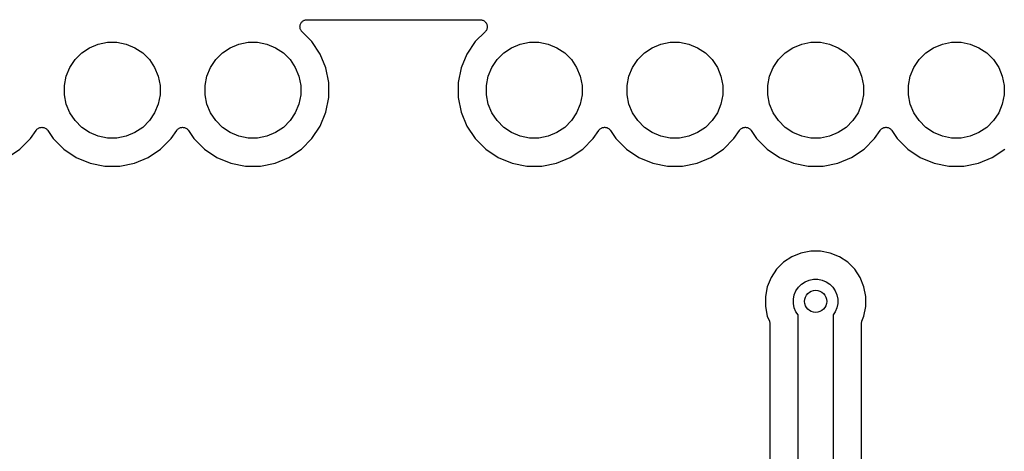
# Model space of a CAD drawing. Extents: x 4.65 to 8.55, y -5.31 to -3.29.
# Tile 25 of 29: x 6.93 to 7.63, y -3.61 to -3.3. Entities that reach past the tile are written whole.
import ezdxf

# ---------------------------------------------------------------- set-up
doc = ezdxf.new("R2010")
doc.units = 0
doc.header["$MEASUREMENT"] = 0
doc.layers.add('BLACK', color=7, linetype='CONTINUOUS')

msp = doc.modelspace()

# ---------------------------------------------------------------- linework, layer by layer
at = {"layer": 'BLACK', "linetype": 'CONTINUOUS'}
for p, q in [((7.13354, -3.30398), (7.13369, -3.30352)), ((7.13369, -3.30352), (7.13383, -3.30306)), ((7.13383, -3.30306), (7.13383, -3.30305)), ((7.13383, -3.30305), (7.13384, -3.30305)), ((7.13384, -3.30305), (7.13407, -3.30263)), ((7.13407, -3.30263), (7.13429, -3.3022)), ((7.13429, -3.3022), (7.1343, -3.3022)), ((7.1343, -3.30219), (7.13461, -3.30182)), ((7.1343, -3.3022), (7.1343, -3.30219)), ((7.13461, -3.30182), (7.13492, -3.30145)), ((7.13492, -3.30145), (7.13493, -3.30144)), ((7.13492, -3.30145), (7.13492, -3.30145)), ((7.13493, -3.30144), (7.1353, -3.30114)), ((7.1353, -3.30114), (7.13567, -3.30084)), ((7.13567, -3.30084), (7.13568, -3.30083)), ((7.13568, -3.30083), (7.13569, -3.30083)), ((7.13569, -3.30083), (7.13611, -3.3006)), ((7.13611, -3.3006), (7.13653, -3.30038)), ((7.13653, -3.30038), (7.13654, -3.30037)), ((7.13654, -3.30037), (7.13655, -3.30037)), ((7.13655, -3.30037), (7.13701, -3.30023)), ((7.13701, -3.30023), (7.13747, -3.3001)), ((7.13747, -3.3001), (7.13748, -3.30009)), ((7.13748, -3.30009), (7.13796, -3.30005)), ((7.13748, -3.30009), (7.13748, -3.30009)), ((7.13796, -3.30005), (7.13844, -3.3)), ((7.13844, -3.3), (7.26156, -3.3)), ((7.26156, -3.3), (7.26161, -3.3)), ((7.26161, -3.3), (7.26161, -3.3)), ((7.26161, -3.3), (7.26161, -3.3)), ((7.26161, -3.3), (7.26163, -3.3)), ((7.26163, -3.3), (7.26211, -3.30005)), ((7.26211, -3.30005), (7.26258, -3.30011)), ((7.26258, -3.30011), (7.26259, -3.30011)), ((7.26259, -3.30011), (7.2626, -3.30011)), ((7.2626, -3.30011), (7.26306, -3.30025)), ((7.26306, -3.30025), (7.26352, -3.3004)), ((7.26352, -3.3004), (7.26352, -3.3004)), ((7.26352, -3.3004), (7.26353, -3.3004)), ((7.26353, -3.3004), (7.26395, -3.30063)), ((7.26395, -3.30063), (7.26437, -3.30086)), ((7.26437, -3.30086), (7.26438, -3.30087)), ((7.26438, -3.30087), (7.26439, -3.30087)), ((7.26439, -3.30087), (7.26475, -3.30118)), ((7.26475, -3.30118), (7.26512, -3.30149)), ((7.26512, -3.30149), (7.26513, -3.3015)), ((7.26513, -3.3015), (7.26513, -3.3015)), ((7.26513, -3.3015), (7.26543, -3.30187)), ((7.26543, -3.30187), (7.26574, -3.30225)), ((7.26574, -3.30225), (7.26574, -3.30226)), ((7.26574, -3.30226), (7.26575, -3.30226)), ((7.26575, -3.30226), (7.26597, -3.30269)), ((7.26597, -3.30269), (7.26619, -3.30311)), ((7.26619, -3.30311), (7.26619, -3.30312)), ((7.26619, -3.30312), (7.2662, -3.30313)), ((7.2662, -3.30313), (7.26633, -3.30359)), ((7.26633, -3.30359), (7.26647, -3.30405)), ((7.13344, -3.30495), (7.13349, -3.30447)), ((7.13344, -3.30496), (7.13344, -3.30495)), ((7.13344, -3.30497), (7.13344, -3.30496)), ((7.13348, -3.30544), (7.13344, -3.30497)), ((7.13352, -3.30592), (7.13348, -3.30544)), ((7.13349, -3.30447), (7.13354, -3.30399)), ((7.13353, -3.30593), (7.13352, -3.30592)), ((7.13353, -3.30594), (7.13353, -3.30593)), ((7.13366, -3.30639), (7.13353, -3.30594)), ((7.13354, -3.30399), (7.13354, -3.30398)), ((7.13354, -3.30399), (7.13354, -3.30399)), ((7.1338, -3.30686), (7.13366, -3.30639)), ((7.1338, -3.30687), (7.1338, -3.30686)), ((7.1338, -3.30686), (7.1338, -3.30686)), ((7.13402, -3.3073), (7.1338, -3.30687)), ((7.13425, -3.30772), (7.13402, -3.3073)), ((7.13425, -3.30773), (7.13425, -3.30772)), ((7.13425, -3.30774), (7.13425, -3.30773)), ((7.13456, -3.30811), (7.13425, -3.30774)), ((7.13485, -3.30849), (7.13456, -3.30811)), ((7.13487, -3.3085), (7.13485, -3.30849)), ((7.1349, -3.30854), (7.13487, -3.3085)), ((7.13487, -3.3085), (7.13487, -3.3085)), ((7.13487, -3.3085), (7.13487, -3.3085)), ((7.14194, -3.31558), (7.1349, -3.30854)), ((7.2651, -3.30854), (7.25806, -3.31558)), ((7.2654, -3.30816), (7.2651, -3.30854)), ((7.26571, -3.3078), (7.2654, -3.30816)), ((7.26572, -3.30778), (7.26571, -3.30779)), ((7.26571, -3.30779), (7.26571, -3.3078)), ((7.26594, -3.30737), (7.26572, -3.30778)), ((7.26617, -3.30694), (7.26594, -3.30737)), ((7.26618, -3.30692), (7.26617, -3.30693)), ((7.26617, -3.30693), (7.26617, -3.30694)), ((7.26632, -3.30647), (7.26618, -3.30692)), ((7.26646, -3.30601), (7.26632, -3.30647)), ((7.26651, -3.30551), (7.26646, -3.30599)), ((7.26646, -3.30599), (7.26646, -3.306)), ((7.26646, -3.306), (7.26646, -3.30601)), ((7.26647, -3.30405), (7.26647, -3.30405)), ((7.26647, -3.30405), (7.26647, -3.30406)), ((7.26647, -3.30406), (7.26652, -3.30454)), ((7.26656, -3.30503), (7.26651, -3.30551)), ((7.26652, -3.30454), (7.26656, -3.30502)), ((7.26656, -3.30502), (7.26656, -3.30503)), ((7.26656, -3.30503), (7.26656, -3.30503)), ((6.98389, -3.31987), (6.99008, -3.31731)), ((6.99008, -3.31731), (6.99665, -3.316)), ((6.99665, -3.316), (7.00335, -3.316)), ((7.00335, -3.316), (7.00992, -3.31731)), ((7.00992, -3.31731), (7.01611, -3.31987)), ((7.08389, -3.31987), (7.09008, -3.31731)), ((7.09008, -3.31731), (7.09665, -3.316)), ((7.09665, -3.316), (7.10335, -3.316)), ((7.10335, -3.316), (7.10992, -3.31731)), ((7.10992, -3.31731), (7.11611, -3.31987)), ((7.14785, -3.32442), (7.14194, -3.31558)), ((7.25806, -3.31558), (7.25215, -3.32442)), ((7.28389, -3.31987), (7.29008, -3.31731)), ((7.29008, -3.31731), (7.29665, -3.316)), ((7.29665, -3.316), (7.30335, -3.316)), ((7.30335, -3.316), (7.30992, -3.31731)), ((7.30992, -3.31731), (7.31611, -3.31987)), ((7.38389, -3.31987), (7.39008, -3.31731)), ((7.39008, -3.31731), (7.39665, -3.316)), ((7.39665, -3.316), (7.40335, -3.316)), ((7.40335, -3.316), (7.40992, -3.31731)), ((7.40992, -3.31731), (7.41611, -3.31987)), ((7.48389, -3.31987), (7.49008, -3.31731)), ((7.49008, -3.31731), (7.49665, -3.316)), ((7.49665, -3.316), (7.50335, -3.316)), ((7.50335, -3.316), (7.50992, -3.31731)), ((7.50992, -3.31731), (7.51611, -3.31987)), ((7.58389, -3.31987), (7.59008, -3.31731)), ((7.59008, -3.31731), (7.59665, -3.316)), ((7.59665, -3.316), (7.60335, -3.316)), ((7.60335, -3.316), (7.60992, -3.31731)), ((7.60992, -3.31731), (7.61611, -3.31987)), ((6.97359, -3.32833), (6.97833, -3.32359)), ((6.97833, -3.32359), (6.98389, -3.31987)), ((7.01611, -3.31987), (7.02167, -3.32359)), ((7.02167, -3.32359), (7.02641, -3.32833)), ((7.07359, -3.32833), (7.07833, -3.32359)), ((7.07833, -3.32359), (7.08389, -3.31987)), ((7.11611, -3.31987), (7.12167, -3.32359)), ((7.12167, -3.32359), (7.12641, -3.32833)), ((7.15192, -3.33425), (7.14785, -3.32442)), ((7.25215, -3.32442), (7.24808, -3.33425)), ((7.27359, -3.32833), (7.27833, -3.32359)), ((7.27833, -3.32359), (7.28389, -3.31987)), ((7.31611, -3.31987), (7.32167, -3.32359)), ((7.32167, -3.32359), (7.32641, -3.32833)), ((7.37359, -3.32833), (7.37833, -3.32359)), ((7.37833, -3.32359), (7.38389, -3.31987)), ((7.41611, -3.31987), (7.42167, -3.32359)), ((7.42167, -3.32359), (7.42641, -3.32833)), ((7.47359, -3.32833), (7.47833, -3.32359)), ((7.47833, -3.32359), (7.48389, -3.31987)), ((7.51611, -3.31987), (7.52167, -3.32359)), ((7.52167, -3.32359), (7.52641, -3.32833)), ((7.57359, -3.32833), (7.57833, -3.32359)), ((7.57833, -3.32359), (7.58389, -3.31987)), ((7.61611, -3.31987), (7.62167, -3.32359)), ((7.62167, -3.32359), (7.62641, -3.32833)), ((6.96987, -3.33389), (6.97359, -3.32833)), ((7.02641, -3.32833), (7.03013, -3.33389)), ((7.06987, -3.33389), (7.07359, -3.32833)), ((7.12641, -3.32833), (7.13013, -3.33389)), ((7.26987, -3.33389), (7.27359, -3.32833)), ((7.32641, -3.32833), (7.33013, -3.33389)), ((7.36987, -3.33389), (7.37359, -3.32833)), ((7.42641, -3.32833), (7.43013, -3.33389)), ((7.46987, -3.33389), (7.47359, -3.32833)), ((7.52641, -3.32833), (7.53013, -3.33389)), ((7.56987, -3.33389), (7.57359, -3.32833)), ((7.62641, -3.32833), (7.63013, -3.33389)), ((6.96731, -3.34008), (6.96987, -3.33389)), ((7.03013, -3.33389), (7.03269, -3.34008)), ((7.06731, -3.34008), (7.06987, -3.33389)), ((7.13013, -3.33389), (7.13269, -3.34008)), ((7.154, -3.34468), (7.15192, -3.33425)), ((7.24808, -3.33425), (7.246, -3.34468)), ((7.26731, -3.34008), (7.26987, -3.33389)), ((7.33013, -3.33389), (7.33269, -3.34008)), ((7.36731, -3.34008), (7.36987, -3.33389)), ((7.43013, -3.33389), (7.43269, -3.34008)), ((7.46731, -3.34008), (7.46987, -3.33389)), ((7.53013, -3.33389), (7.53269, -3.34008)), ((7.56731, -3.34008), (7.56987, -3.33389)), ((7.63013, -3.33389), (7.63269, -3.34008)), ((6.966, -3.34665), (6.96731, -3.34008)), ((7.03269, -3.34008), (7.034, -3.34665)), ((7.066, -3.34665), (7.06731, -3.34008)), ((7.13269, -3.34008), (7.134, -3.34665)), ((7.154, -3.35532), (7.154, -3.34468)), ((7.246, -3.34468), (7.246, -3.35532)), ((7.266, -3.34665), (7.26731, -3.34008)), ((7.33269, -3.34008), (7.334, -3.34665)), ((7.366, -3.34665), (7.36731, -3.34008)), ((7.43269, -3.34008), (7.434, -3.34665)), ((7.466, -3.34665), (7.46731, -3.34008)), ((7.53269, -3.34008), (7.534, -3.34665)), ((7.566, -3.34665), (7.56731, -3.34008)), ((7.63269, -3.34008), (7.634, -3.34665)), ((6.966, -3.35335), (6.966, -3.34665)), ((7.034, -3.34665), (7.034, -3.35335)), ((7.066, -3.35335), (7.066, -3.34665)), ((7.134, -3.34665), (7.134, -3.35335)), ((7.266, -3.35335), (7.266, -3.34665)), ((7.334, -3.34665), (7.334, -3.35335)), ((7.366, -3.35335), (7.366, -3.34665)), ((7.434, -3.34665), (7.434, -3.35335)), ((7.466, -3.35335), (7.466, -3.34665)), ((7.534, -3.34665), (7.534, -3.35335)), ((7.566, -3.35335), (7.566, -3.34665)), ((7.634, -3.34665), (7.634, -3.35335)), ((6.96731, -3.35992), (6.966, -3.35335)), ((7.034, -3.35335), (7.03269, -3.35992)), ((7.06731, -3.35992), (7.066, -3.35335)), ((7.134, -3.35335), (7.13269, -3.35992)), ((7.15192, -3.36575), (7.154, -3.35532)), ((7.246, -3.35532), (7.24808, -3.36575)), ((7.26731, -3.35992), (7.266, -3.35335)), ((7.334, -3.35335), (7.33269, -3.35992)), ((7.36731, -3.35992), (7.366, -3.35335)), ((7.434, -3.35335), (7.43269, -3.35992)), ((7.46731, -3.35992), (7.466, -3.35335)), ((7.534, -3.35335), (7.53269, -3.35992)), ((7.56731, -3.35992), (7.566, -3.35335)), ((7.634, -3.35335), (7.63269, -3.35992)), ((6.96987, -3.36611), (6.96731, -3.35992)), ((6.97359, -3.37167), (6.96987, -3.36611)), ((7.03013, -3.36611), (7.02641, -3.37167)), ((7.03269, -3.35992), (7.03013, -3.36611)), ((7.06987, -3.36611), (7.06731, -3.35992)), ((7.07359, -3.37167), (7.06987, -3.36611)), ((7.13013, -3.36611), (7.12641, -3.37167)), ((7.13269, -3.35992), (7.13013, -3.36611)), ((7.14785, -3.37558), (7.15192, -3.36575)), ((7.24808, -3.36575), (7.25215, -3.37558)), ((7.26987, -3.36611), (7.26731, -3.35992)), ((7.27359, -3.37167), (7.26987, -3.36611)), ((7.33013, -3.36611), (7.32641, -3.37167)), ((7.33269, -3.35992), (7.33013, -3.36611)), ((7.36987, -3.36611), (7.36731, -3.35992)), ((7.37359, -3.37167), (7.36987, -3.36611)), ((7.43013, -3.36611), (7.42641, -3.37167)), ((7.43269, -3.35992), (7.43013, -3.36611)), ((7.46987, -3.36611), (7.46731, -3.35992)), ((7.47359, -3.37167), (7.46987, -3.36611)), ((7.53013, -3.36611), (7.52641, -3.37167)), ((7.53269, -3.35992), (7.53013, -3.36611)), ((7.56987, -3.36611), (7.56731, -3.35992)), ((7.57359, -3.37167), (7.56987, -3.36611)), ((7.63013, -3.36611), (7.62641, -3.37167)), ((7.63269, -3.35992), (7.63013, -3.36611)), ((6.97833, -3.37641), (6.97359, -3.37167)), ((7.02641, -3.37167), (7.02167, -3.37641)), ((7.07833, -3.37641), (7.07359, -3.37167)), ((7.12641, -3.37167), (7.12167, -3.37641)), ((7.27833, -3.37641), (7.27359, -3.37167)), ((7.32641, -3.37167), (7.32167, -3.37641)), ((7.37833, -3.37641), (7.37359, -3.37167)), ((7.42641, -3.37167), (7.42167, -3.37641)), ((7.47833, -3.37641), (7.47359, -3.37167)), ((7.52641, -3.37167), (7.52167, -3.37641)), ((7.57833, -3.37641), (7.57359, -3.37167)), ((7.62641, -3.37167), (7.62167, -3.37641)), ((6.94194, -3.38442), (6.94584, -3.37859)), ((6.94584, -3.37859), (6.94587, -3.37855)), ((6.94587, -3.37855), (6.94588, -3.37853)), ((6.94587, -3.37855), (6.94587, -3.37855)), ((6.94587, -3.37855), (6.94587, -3.37855)), ((6.94588, -3.37853), (6.94619, -3.37816)), ((6.94619, -3.37816), (6.94649, -3.3778)), ((6.94649, -3.3778), (6.9465, -3.3778)), ((6.9465, -3.3778), (6.94651, -3.37779)), ((6.94651, -3.37779), (6.94689, -3.37749)), ((6.94689, -3.37749), (6.94725, -3.37719)), ((6.94725, -3.37719), (6.94726, -3.37718)), ((6.94726, -3.37718), (6.94727, -3.37718)), ((6.94727, -3.37718), (6.94769, -3.37696)), ((6.94769, -3.37696), (6.94811, -3.37674)), ((6.94811, -3.37674), (6.94813, -3.37673)), ((6.94813, -3.37673), (6.94814, -3.37673)), ((6.94814, -3.37673), (6.94859, -3.3766)), ((6.94859, -3.3766), (6.94905, -3.37646)), ((6.94905, -3.37646), (6.94906, -3.37646)), ((6.94906, -3.37646), (6.94908, -3.37645)), ((6.94908, -3.37645), (6.94955, -3.37641)), ((6.94955, -3.37641), (6.95002, -3.37637)), ((6.95002, -3.37637), (6.95003, -3.37637)), ((6.95003, -3.37637), (6.95005, -3.37637)), ((6.95005, -3.37637), (6.95052, -3.37642)), ((6.95052, -3.37642), (6.95099, -3.37647)), ((6.95099, -3.37647), (6.95101, -3.37647)), ((6.95101, -3.37647), (6.95102, -3.37647)), ((6.95102, -3.37647), (6.95147, -3.37661)), ((6.95147, -3.37661), (6.95193, -3.37675)), ((6.95193, -3.37675), (6.95194, -3.37676)), ((6.95194, -3.37676), (6.95195, -3.37676)), ((6.95195, -3.37676), (6.95237, -3.37699)), ((6.95237, -3.37699), (6.95279, -3.37721)), ((6.95279, -3.37721), (6.9528, -3.37722)), ((6.9528, -3.37722), (6.95281, -3.37723)), ((6.95281, -3.37723), (6.95317, -3.37753)), ((6.95317, -3.37753), (6.95354, -3.37783)), ((6.95354, -3.37783), (6.95355, -3.37784)), ((6.95355, -3.37784), (6.95356, -3.37785)), ((6.95356, -3.37785), (6.95386, -3.37822)), ((6.95386, -3.37822), (6.95416, -3.37859)), ((6.95416, -3.37859), (6.95806, -3.38442)), ((6.98389, -3.38013), (6.97833, -3.37641)), ((6.99008, -3.38269), (6.98389, -3.38013)), ((7.01611, -3.38013), (7.00992, -3.38269)), ((7.02167, -3.37641), (7.01611, -3.38013)), ((7.04194, -3.38442), (7.04584, -3.37859)), ((7.04584, -3.37859), (7.04587, -3.37855)), ((7.04587, -3.37855), (7.04588, -3.37853)), ((7.04587, -3.37855), (7.04587, -3.37855)), ((7.04587, -3.37855), (7.04587, -3.37855)), ((7.04588, -3.37853), (7.04619, -3.37816)), ((7.04619, -3.37816), (7.04649, -3.3778)), ((7.04649, -3.3778), (7.0465, -3.3778)), ((7.0465, -3.3778), (7.04651, -3.37779)), ((7.04651, -3.37779), (7.04689, -3.37749)), ((7.04689, -3.37749), (7.04725, -3.37719)), ((7.04725, -3.37719), (7.04726, -3.37718)), ((7.04726, -3.37718), (7.04727, -3.37718)), ((7.04727, -3.37718), (7.04769, -3.37696)), ((7.04769, -3.37696), (7.04811, -3.37674)), ((7.04811, -3.37674), (7.04813, -3.37673)), ((7.04813, -3.37673), (7.04814, -3.37673)), ((7.04814, -3.37673), (7.04859, -3.3766)), ((7.04859, -3.3766), (7.04905, -3.37646)), ((7.04905, -3.37646), (7.04906, -3.37646)), ((7.04906, -3.37646), (7.04908, -3.37645)), ((7.04908, -3.37645), (7.04955, -3.37641)), ((7.04955, -3.37641), (7.05002, -3.37637)), ((7.05002, -3.37637), (7.05003, -3.37637)), ((7.05003, -3.37637), (7.05005, -3.37637)), ((7.05005, -3.37637), (7.05052, -3.37642)), ((7.05052, -3.37642), (7.05099, -3.37647)), ((7.05099, -3.37647), (7.05101, -3.37647)), ((7.05101, -3.37647), (7.05102, -3.37647)), ((7.05102, -3.37647), (7.05147, -3.37661)), ((7.05147, -3.37661), (7.05193, -3.37675)), ((7.05193, -3.37675), (7.05194, -3.37676)), ((7.05194, -3.37676), (7.05195, -3.37676)), ((7.05195, -3.37676), (7.05237, -3.37699)), ((7.05237, -3.37699), (7.05279, -3.37721)), ((7.05279, -3.37721), (7.0528, -3.37722)), ((7.0528, -3.37722), (7.05281, -3.37723)), ((7.05281, -3.37723), (7.05317, -3.37753)), ((7.05317, -3.37753), (7.05354, -3.37783)), ((7.05354, -3.37783), (7.05355, -3.37784)), ((7.05355, -3.37784), (7.05356, -3.37785)), ((7.05356, -3.37785), (7.05386, -3.37822)), ((7.05386, -3.37822), (7.05416, -3.37859)), ((7.05416, -3.37859), (7.05806, -3.38442)), ((7.08389, -3.38013), (7.07833, -3.37641)), ((7.09008, -3.38269), (7.08389, -3.38013)), ((7.11611, -3.38013), (7.10992, -3.38269)), ((7.12167, -3.37641), (7.11611, -3.38013)), ((7.14194, -3.38442), (7.14785, -3.37558)), ((7.25215, -3.37558), (7.25806, -3.38442)), ((7.28389, -3.38013), (7.27833, -3.37641)), ((7.29008, -3.38269), (7.28389, -3.38013)), ((7.31611, -3.38013), (7.30992, -3.38269)), ((7.32167, -3.37641), (7.31611, -3.38013)), ((7.34194, -3.38442), (7.34584, -3.37859)), ((7.34584, -3.37859), (7.34587, -3.37855)), ((7.34587, -3.37855), (7.34588, -3.37853)), ((7.34587, -3.37855), (7.34587, -3.37855)), ((7.34587, -3.37855), (7.34587, -3.37855)), ((7.34588, -3.37853), (7.34619, -3.37816)), ((7.34619, -3.37816), (7.34649, -3.3778)), ((7.34649, -3.3778), (7.3465, -3.3778)), ((7.3465, -3.3778), (7.34651, -3.37779)), ((7.34651, -3.37779), (7.34689, -3.37749)), ((7.34689, -3.37749), (7.34725, -3.37719)), ((7.34725, -3.37719), (7.34726, -3.37718)), ((7.34726, -3.37718), (7.34727, -3.37718)), ((7.34727, -3.37718), (7.34769, -3.37696)), ((7.34769, -3.37696), (7.34811, -3.37674)), ((7.34811, -3.37674), (7.34813, -3.37673)), ((7.34813, -3.37673), (7.34814, -3.37673)), ((7.34814, -3.37673), (7.34859, -3.3766)), ((7.34859, -3.3766), (7.34905, -3.37646)), ((7.34905, -3.37646), (7.34906, -3.37646)), ((7.34906, -3.37646), (7.34908, -3.37645)), ((7.34908, -3.37645), (7.34955, -3.37641)), ((7.34955, -3.37641), (7.35002, -3.37637)), ((7.35002, -3.37637), (7.35003, -3.37637)), ((7.35003, -3.37637), (7.35005, -3.37637)), ((7.35005, -3.37637), (7.35052, -3.37642)), ((7.35052, -3.37642), (7.35099, -3.37647)), ((7.35099, -3.37647), (7.35101, -3.37647)), ((7.35101, -3.37647), (7.35102, -3.37647)), ((7.35102, -3.37647), (7.35147, -3.37661)), ((7.35147, -3.37661), (7.35193, -3.37675)), ((7.35193, -3.37675), (7.35194, -3.37676)), ((7.35194, -3.37676), (7.35195, -3.37676)), ((7.35195, -3.37676), (7.35237, -3.37699)), ((7.35237, -3.37699), (7.35279, -3.37721)), ((7.35279, -3.37721), (7.3528, -3.37722)), ((7.3528, -3.37722), (7.35281, -3.37723)), ((7.35281, -3.37723), (7.35317, -3.37753)), ((7.35317, -3.37753), (7.35354, -3.37783)), ((7.35354, -3.37783), (7.35355, -3.37784)), ((7.35355, -3.37784), (7.35356, -3.37785)), ((7.35356, -3.37785), (7.35386, -3.37822)), ((7.35386, -3.37822), (7.35416, -3.37859)), ((7.35416, -3.37859), (7.35806, -3.38442)), ((7.38389, -3.38013), (7.37833, -3.37641)), ((7.39008, -3.38269), (7.38389, -3.38013)), ((7.41611, -3.38013), (7.40992, -3.38269)), ((7.42167, -3.37641), (7.41611, -3.38013)), ((7.44194, -3.38442), (7.44584, -3.37859)), ((7.44584, -3.37859), (7.44587, -3.37855)), ((7.44587, -3.37855), (7.44588, -3.37853)), ((7.44587, -3.37855), (7.44587, -3.37855)), ((7.44587, -3.37855), (7.44587, -3.37855)), ((7.44588, -3.37853), (7.44619, -3.37816)), ((7.44619, -3.37816), (7.44649, -3.3778)), ((7.44649, -3.3778), (7.4465, -3.3778)), ((7.4465, -3.3778), (7.44651, -3.37779)), ((7.44651, -3.37779), (7.44689, -3.37749)), ((7.44689, -3.37749), (7.44725, -3.37719)), ((7.44725, -3.37719), (7.44726, -3.37718)), ((7.44726, -3.37718), (7.44727, -3.37718)), ((7.44727, -3.37718), (7.44769, -3.37696)), ((7.44769, -3.37696), (7.44811, -3.37674)), ((7.44811, -3.37674), (7.44813, -3.37673)), ((7.44813, -3.37673), (7.44814, -3.37673)), ((7.44814, -3.37673), (7.44859, -3.3766)), ((7.44859, -3.3766), (7.44905, -3.37646)), ((7.44905, -3.37646), (7.44906, -3.37646)), ((7.44906, -3.37646), (7.44908, -3.37645)), ((7.44908, -3.37645), (7.44955, -3.37641)), ((7.44955, -3.37641), (7.45002, -3.37637)), ((7.45002, -3.37637), (7.45003, -3.37637)), ((7.45003, -3.37637), (7.45005, -3.37637)), ((7.45005, -3.37637), (7.45052, -3.37642)), ((7.45052, -3.37642), (7.45099, -3.37647)), ((7.45099, -3.37647), (7.45101, -3.37647)), ((7.45101, -3.37647), (7.45102, -3.37647)), ((7.45102, -3.37647), (7.45147, -3.37661)), ((7.45147, -3.37661), (7.45193, -3.37675)), ((7.45193, -3.37675), (7.45194, -3.37676)), ((7.45194, -3.37676), (7.45195, -3.37676)), ((7.45195, -3.37676), (7.45237, -3.37699)), ((7.45237, -3.37699), (7.45279, -3.37721)), ((7.45279, -3.37721), (7.4528, -3.37722)), ((7.4528, -3.37722), (7.45281, -3.37723)), ((7.45281, -3.37723), (7.45317, -3.37753)), ((7.45317, -3.37753), (7.45354, -3.37783)), ((7.45354, -3.37783), (7.45355, -3.37784)), ((7.45355, -3.37784), (7.45356, -3.37785)), ((7.45356, -3.37785), (7.45386, -3.37822)), ((7.45386, -3.37822), (7.45416, -3.37859)), ((7.45416, -3.37859), (7.45806, -3.38442)), ((7.48389, -3.38013), (7.47833, -3.37641)), ((7.49008, -3.38269), (7.48389, -3.38013)), ((7.51611, -3.38013), (7.50992, -3.38269)), ((7.52167, -3.37641), (7.51611, -3.38013)), ((7.54194, -3.38442), (7.54584, -3.37859)), ((7.54584, -3.37859), (7.54587, -3.37855)), ((7.54587, -3.37855), (7.54588, -3.37853)), ((7.54587, -3.37855), (7.54587, -3.37855)), ((7.54587, -3.37855), (7.54587, -3.37855)), ((7.54588, -3.37853), (7.54619, -3.37816)), ((7.54619, -3.37816), (7.54649, -3.3778)), ((7.54649, -3.3778), (7.5465, -3.3778)), ((7.5465, -3.3778), (7.54651, -3.37779)), ((7.54651, -3.37779), (7.54689, -3.37749)), ((7.54689, -3.37749), (7.54725, -3.37719)), ((7.54725, -3.37719), (7.54726, -3.37718)), ((7.54726, -3.37718), (7.54727, -3.37718)), ((7.54727, -3.37718), (7.54769, -3.37696)), ((7.54769, -3.37696), (7.54811, -3.37674)), ((7.54811, -3.37674), (7.54813, -3.37673)), ((7.54813, -3.37673), (7.54814, -3.37673)), ((7.54814, -3.37673), (7.54859, -3.3766)), ((7.54859, -3.3766), (7.54905, -3.37646)), ((7.54905, -3.37646), (7.54906, -3.37646)), ((7.54906, -3.37646), (7.54908, -3.37645)), ((7.54908, -3.37645), (7.54955, -3.37641)), ((7.54955, -3.37641), (7.55002, -3.37637)), ((7.55002, -3.37637), (7.55003, -3.37637)), ((7.55003, -3.37637), (7.55005, -3.37637)), ((7.55005, -3.37637), (7.55052, -3.37642)), ((7.55052, -3.37642), (7.55099, -3.37647)), ((7.55099, -3.37647), (7.55101, -3.37647)), ((7.55101, -3.37647), (7.55102, -3.37647)), ((7.55102, -3.37647), (7.55147, -3.37661)), ((7.55147, -3.37661), (7.55193, -3.37675)), ((7.55193, -3.37675), (7.55194, -3.37676)), ((7.55194, -3.37676), (7.55195, -3.37676)), ((7.55195, -3.37676), (7.55237, -3.37699)), ((7.55237, -3.37699), (7.55279, -3.37721)), ((7.55279, -3.37721), (7.5528, -3.37722)), ((7.5528, -3.37722), (7.55281, -3.37723)), ((7.55281, -3.37723), (7.55317, -3.37753)), ((7.55317, -3.37753), (7.55354, -3.37783)), ((7.55354, -3.37783), (7.55355, -3.37784)), ((7.55355, -3.37784), (7.55356, -3.37785)), ((7.55356, -3.37785), (7.55386, -3.37822)), ((7.55386, -3.37822), (7.55416, -3.37859)), ((7.55416, -3.37859), (7.55806, -3.38442)), ((7.58389, -3.38013), (7.57833, -3.37641)), ((7.59008, -3.38269), (7.58389, -3.38013)), ((7.61611, -3.38013), (7.60992, -3.38269)), ((7.62167, -3.37641), (7.61611, -3.38013)), ((6.93442, -3.39194), (6.94194, -3.38442)), ((6.95806, -3.38442), (6.96558, -3.39194)), ((6.99665, -3.384), (6.99008, -3.38269)), ((7.00335, -3.384), (6.99665, -3.384)), ((7.00992, -3.38269), (7.00335, -3.384)), ((7.03442, -3.39194), (7.04194, -3.38442)), ((7.05806, -3.38442), (7.06558, -3.39194)), ((7.09665, -3.384), (7.09008, -3.38269)), ((7.10335, -3.384), (7.09665, -3.384)), ((7.10992, -3.38269), (7.10335, -3.384)), ((7.13442, -3.39194), (7.14194, -3.38442)), ((7.25806, -3.38442), (7.26558, -3.39194)), ((7.29665, -3.384), (7.29008, -3.38269)), ((7.30335, -3.384), (7.29665, -3.384)), ((7.30992, -3.38269), (7.30335, -3.384)), ((7.33442, -3.39194), (7.34194, -3.38442)), ((7.35806, -3.38442), (7.36558, -3.39194)), ((7.39665, -3.384), (7.39008, -3.38269)), ((7.40335, -3.384), (7.39665, -3.384)), ((7.40992, -3.38269), (7.40335, -3.384)), ((7.43442, -3.39194), (7.44194, -3.38442)), ((7.45806, -3.38442), (7.46558, -3.39194)), ((7.49665, -3.384), (7.49008, -3.38269)), ((7.50335, -3.384), (7.49665, -3.384)), ((7.50992, -3.38269), (7.50335, -3.384)), ((7.53442, -3.39194), (7.54194, -3.38442)), ((7.55806, -3.38442), (7.56558, -3.39194)), ((7.59665, -3.384), (7.59008, -3.38269)), ((7.60335, -3.384), (7.59665, -3.384)), ((7.60992, -3.38269), (7.60335, -3.384)), ((6.92558, -3.39785), (6.93442, -3.39194)), ((6.96558, -3.39194), (6.97442, -3.39785)), ((7.02558, -3.39785), (7.03442, -3.39194)), ((7.06558, -3.39194), (7.07442, -3.39785)), ((7.12558, -3.39785), (7.13442, -3.39194)), ((7.26558, -3.39194), (7.27442, -3.39785)), ((7.32558, -3.39785), (7.33442, -3.39194)), ((7.36558, -3.39194), (7.37442, -3.39785)), ((7.42558, -3.39785), (7.43442, -3.39194)), ((7.46558, -3.39194), (7.47442, -3.39785)), ((7.52558, -3.39785), (7.53442, -3.39194)), ((7.56558, -3.39194), (7.57442, -3.39785)), ((7.62558, -3.39785), (7.63442, -3.39194)), ((6.97442, -3.39785), (6.98425, -3.40192)), ((7.01575, -3.40192), (7.02558, -3.39785)), ((7.07442, -3.39785), (7.08425, -3.40192)), ((7.11575, -3.40192), (7.12558, -3.39785)), ((7.27442, -3.39785), (7.28425, -3.40192)), ((7.31575, -3.40192), (7.32558, -3.39785)), ((7.37442, -3.39785), (7.38425, -3.40192)), ((7.41575, -3.40192), (7.42558, -3.39785)), ((7.47442, -3.39785), (7.48425, -3.40192)), ((7.51575, -3.40192), (7.52558, -3.39785)), ((7.57442, -3.39785), (7.58425, -3.40192)), ((7.61575, -3.40192), (7.62558, -3.39785)), ((6.98425, -3.40192), (6.99468, -3.404)), ((6.99468, -3.404), (7.00532, -3.404)), ((7.00532, -3.404), (7.01575, -3.40192)), ((7.08425, -3.40192), (7.09468, -3.404)), ((7.09468, -3.404), (7.10532, -3.404)), ((7.10532, -3.404), (7.11575, -3.40192)), ((7.28425, -3.40192), (7.29468, -3.404)), ((7.29468, -3.404), (7.30532, -3.404)), ((7.30532, -3.404), (7.31575, -3.40192)), ((7.38425, -3.40192), (7.39468, -3.404)), ((7.39468, -3.404), (7.40532, -3.404)), ((7.40532, -3.404), (7.41575, -3.40192)), ((7.48425, -3.40192), (7.49468, -3.404)), ((7.49468, -3.404), (7.50532, -3.404)), ((7.50532, -3.404), (7.51575, -3.40192)), ((7.58425, -3.40192), (7.59468, -3.404)), ((7.59468, -3.404), (7.60532, -3.404)), ((7.60532, -3.404), (7.61575, -3.40192)), ((7.49648, -3.46425), (7.48957, -3.46563)), ((7.50352, -3.46425), (7.49648, -3.46425)), ((7.51043, -3.46563), (7.50352, -3.46425)), ((7.48307, -3.46832), (7.47721, -3.47223)), ((7.48957, -3.46563), (7.48307, -3.46832)), ((7.51693, -3.46832), (7.51043, -3.46563)), ((7.52279, -3.47223), (7.51693, -3.46832)), ((7.47223, -3.47721), (7.46832, -3.48307)), ((7.47721, -3.47223), (7.47223, -3.47721)), ((7.52777, -3.47721), (7.52279, -3.47223)), ((7.53168, -3.48307), (7.52777, -3.47721)), ((7.46832, -3.48307), (7.46563, -3.48957)), ((7.49254, -3.48604), (7.49541, -3.48486)), ((7.49541, -3.48486), (7.49845, -3.48425)), ((7.49845, -3.48425), (7.50155, -3.48425)), ((7.50155, -3.48425), (7.50459, -3.48486)), ((7.50459, -3.48486), (7.50746, -3.48604)), ((7.53437, -3.48957), (7.53168, -3.48307)), ((7.46563, -3.48957), (7.46425, -3.49648)), ((7.48486, -3.49541), (7.48604, -3.49254)), ((7.48604, -3.49254), (7.48777, -3.48996)), ((7.48777, -3.48996), (7.48996, -3.48777)), ((7.48996, -3.48777), (7.49254, -3.48604)), ((7.50746, -3.48604), (7.51004, -3.48777)), ((7.51004, -3.48777), (7.51223, -3.48996)), ((7.51223, -3.48996), (7.51396, -3.49254)), ((7.51396, -3.49254), (7.51514, -3.49541)), ((7.53575, -3.49648), (7.53437, -3.48957)), ((7.46425, -3.49648), (7.46425, -3.50352)), ((7.48425, -3.49845), (7.48486, -3.49541)), ((7.48425, -3.50155), (7.48425, -3.49845)), ((7.51514, -3.49541), (7.51575, -3.49845)), ((7.51575, -3.49845), (7.51575, -3.50155)), ((7.53575, -3.50352), (7.53575, -3.49648)), ((7.46425, -3.50352), (7.46563, -3.51043)), ((7.48486, -3.50459), (7.48425, -3.50155)), ((7.48604, -3.50746), (7.48486, -3.50459)), ((7.51514, -3.50459), (7.51396, -3.50746)), ((7.51575, -3.50155), (7.51514, -3.50459)), ((7.53437, -3.51043), (7.53575, -3.50352)), ((7.46563, -3.51043), (7.46712, -3.51403)), ((7.4875, -3.50964), (7.48604, -3.50746)), ((7.4875, -3.64939), (7.4875, -3.50964)), ((7.51396, -3.50746), (7.5125, -3.50964)), ((7.5125, -3.50964), (7.5125, -3.64482)), ((7.53288, -3.51403), (7.53437, -3.51043)), ((7.46712, -3.51403), (7.46712, -3.51404)), ((7.46712, -3.51404), (7.46712, -3.51404)), ((7.46712, -3.51404), (7.46712, -3.51404)), ((7.46712, -3.51404), (7.46715, -3.5141)), ((7.46715, -3.5141), (7.46727, -3.51454)), ((7.46727, -3.51454), (7.4674, -3.51498)), ((7.4674, -3.51498), (7.46741, -3.51501)), ((7.46741, -3.51501), (7.46742, -3.51504)), ((7.46742, -3.51504), (7.46746, -3.51549)), ((7.46746, -3.51549), (7.4675, -3.51595)), ((7.4675, -3.51595), (7.4675, -3.64816)), ((7.5325, -3.51588), (7.53255, -3.51542)), ((7.5325, -3.51594), (7.5325, -3.51588)), ((7.5325, -3.51595), (7.5325, -3.51594)), ((7.5325, -3.51594), (7.5325, -3.51594)), ((7.5325, -3.51594), (7.5325, -3.51594)), ((7.5325, -3.63447), (7.5325, -3.51595)), ((7.53255, -3.51542), (7.5326, -3.51497)), ((7.5326, -3.51497), (7.53261, -3.51494)), ((7.53261, -3.51491), (7.53275, -3.51447)), ((7.53261, -3.51494), (7.53261, -3.51491)), ((7.53275, -3.51447), (7.53288, -3.51403))]:
    msp.add_line(p, q, dxfattribs=at)
at = {"layer": 'BLACK'}
msp.add_circle((7.5, -3.5), 0.00787, dxfattribs=at)

doc.saveas('drawing.dxf')
